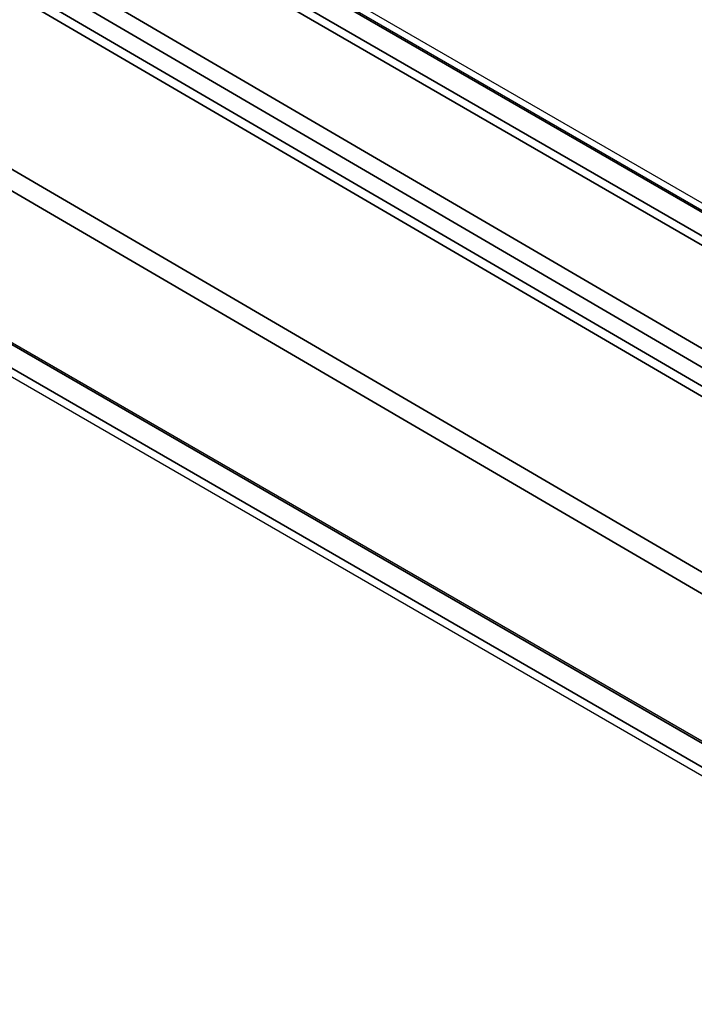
# Model space of a CAD drawing. Header units: millimetres. Extents: x -6858 to 6858, y -375 to 4365.
# Tile 10 of 97: x 2232 to 2262, y 1226 to 1268. Entities that reach past the tile are written whole.
import ezdxf

# ---------------------------------------------------------------- set-up
doc = ezdxf.new("R2010")
doc.units = ezdxf.units.MM
doc.header["$LTSCALE"] = 15
doc.layers.add('_Sichtbarkanten', color=7, linetype='Continuous', lineweight=25)
doc.layers.add('Sichtbar schmal (ISO)', color=7, linetype='Continuous', lineweight=35)

msp = doc.modelspace()

# ---------------------------------------------------------------- linework, layer by layer
at = {"layer": '_Sichtbarkanten'}
for p, q in [((2207.637, 1291.57), (2594.643, 1068.132)), ((2208.078, 1291.638), (2594.653, 1068.449)), ((2574.661, 1056.602), (2187.667, 1280.033)), ((2573.086, 1056.014), (2186.511, 1279.203))]:
    msp.add_line(p, q, dxfattribs=at)
at = {"layer": 'Sichtbar schmal (ISO)'}
for p, q in [((2594.518, 1068.119), (2207.512, 1291.557)), ((2206.628, 1291.04), (2593.622, 1067.609)), ((2593.445, 1067.306), (2206.451, 1290.737)), ((2206.451, 1286.595), (2368.936, 1191.785)), ((2368.582, 1191.18), (2206.096, 1285.991)), ((2574.536, 1056.59), (2187.542, 1280.021)), ((2186.646, 1279.51), (2573.652, 1056.072)), ((2223.949, 1274.737), (2284.322, 1239.515)), ((2223.546, 1274.53), (2283.919, 1239.309)), ((2270.999, 1239.216), (2221.627, 1268.02)), ((2270.192, 1238.75), (2220.82, 1267.554))]:
    msp.add_line(p, q, dxfattribs=at)

doc.saveas('drawing.dxf')
